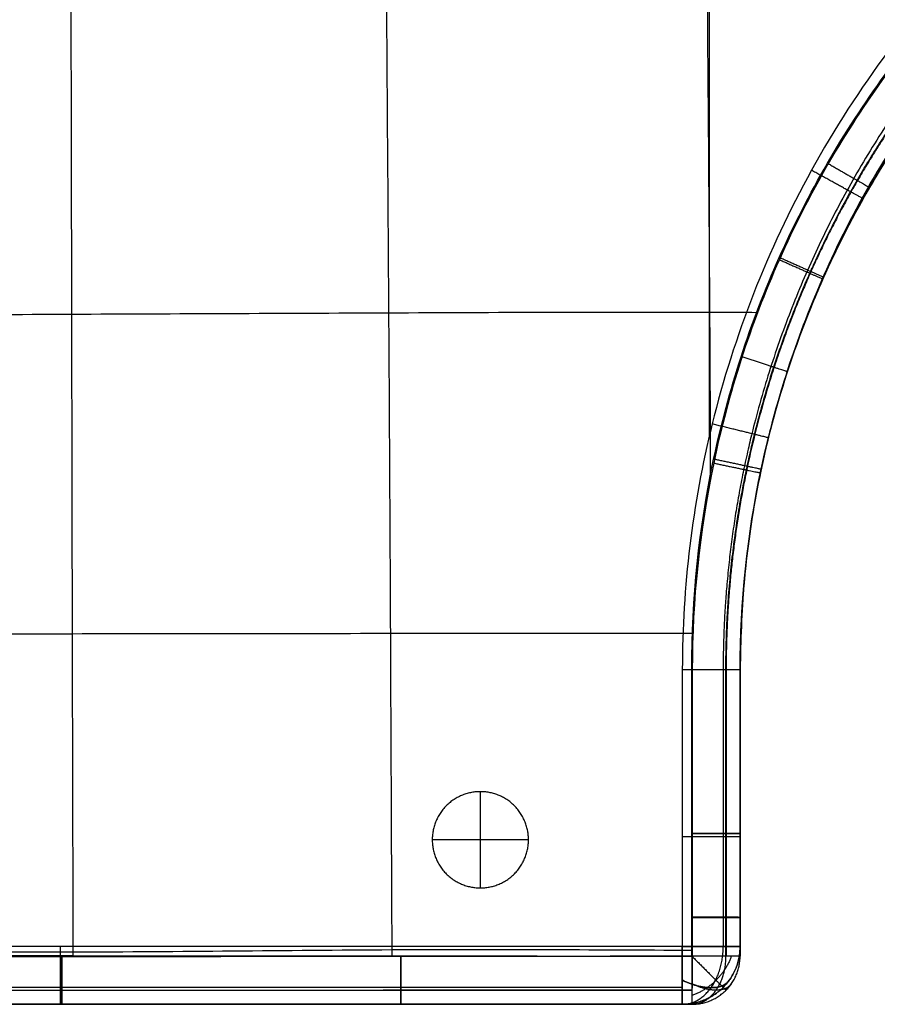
# Model space of a CAD drawing. Header units: millimetres. Extents: x 2731 to 5731, y -9408 to -7904.
# Tile 5 of 64: x 3177 to 3622, y -9408 to -8896. Entities that reach past the tile are written whole.
import ezdxf

# ---------------------------------------------------------------- set-up
doc = ezdxf.new("R2010")
doc.units = ezdxf.units.MM
doc.layers.add('COMPO3', color=7, linetype='Continuous', true_color=0x000000)

msp = doc.modelspace()

# ---------------------------------------------------------------- linework, layer by layer
at = {"layer": 'COMPO3'}
for p, q in [((3607.17, -9002.76, -374.66), (3607.17, -9002.76, -492.12)), ((3564.99, -9114.96, -374.68), (3564.99, -9114.96, -492.15)), ((3550.72, -9233.54, -374.76), (3550.72, -9233.54, -492.23)), ((3415.81, -9347.06, -722.54), (3415.81, -9297.06, -722.54)), ((3415.81, -9347.06, -767.54), (3415.81, -9297.06, -767.54)), ((3550.72, -9318.81, -374.82), (3550.72, -9318.81, -492.29)), ((3440.81, -9322.06, -722.54), (3390.81, -9322.06, -722.54)), ((3440.81, -9322.06, -767.54), (3390.81, -9322.06, -767.54)), ((3550.72, -9362.36, -374.86), (3550.72, -9362.36, -492.33)), ((3520.72, -9377.54, -518.93), (2874.72, -9377.54, -518.93)), ((3520.72, -9377.54, -722.28), (2874.72, -9377.54, -722.28)), ((3198.48, -9407.54, -374.61), (3198.48, -9407.54, -492.07)), ((3374.47, -9407.54, -374.73), (3374.47, -9407.54, -492.19))]:
    msp.add_line(p, q, dxfattribs=at)
for points, knots in [([(3201.93, -8052.19, -347.71), (3201.93, -8053.05, -347.69), (3201.98, -8109.86, -346.83), (3202.05, -8219.58, -345.39), (3202.31, -8386.41, -343.99), (3202.51, -8551.6, -343.26), (3202.8, -8717.53, -343.14), (3203.08, -8883.42, -343.57), (3203.45, -9048.63, -344.5), (3203.74, -9215.55, -345.89), (3204.04, -9325.3, -347.1), (3204.19, -9381.99, -347.78), (3204.19, -9382.82, -347.79)], [3793.551845, 3793.551845, 3793.551845, 3793.551845, 3796.112041, 3961.852613, 4127.593184, 4293.333755, 4459.074326, 4624.814897, 4790.555468, 4956.296039, 5122.03661, 5124.512507, 5124.512507, 5124.512507, 5124.512507]), ([(3367.54, -8052.19, -347.71), (3367.54, -8053.63, -347.69), (3367.33, -8113.44, -346.78), (3367.06, -8220.06, -345.35), (3366.5, -8384.43, -343.96), (3366.08, -8550, -343.42), (3366.22, -8716.47, -343.69), (3366.9, -8882.66, -344.57), (3368.21, -9047.63, -345.69), (3369.09, -9216.13, -346.73), (3369.54, -9324.19, -347.45), (3369.82, -9381.53, -347.89), (3369.83, -9382.72, -347.9)], [3792.029765, 3792.029765, 3792.029765, 3792.029765, 3796.112041, 3961.852613, 4127.593184, 4293.333755, 4459.074326, 4624.814897, 4790.555468, 4956.296039, 5122.03661, 5125.559298, 5125.559298, 5125.559298, 5125.559298]), ([(3533.47, -8052.25, -347.78), (3533.46, -8054.02, -347.76), (3533.25, -8116.72, -346.97), (3533.1, -8220.91, -345.82), (3532.8, -8382.86, -344.76), (3532.49, -8548.54, -344.6), (3532.81, -8715.6, -345.32), (3533.52, -8882.52, -346.61), (3534.8, -9020.81, -347.55), (3535.17, -9106.01, -347.81), (3535.26, -9135.04, -347.87)], [3791.32162, 3791.32162, 3791.32162, 3791.32162, 3796.112041, 3961.852613, 4127.593184, 4293.333755, 4459.074326, 4624.814897, 4790.555468, 4876.829471, 4876.829471, 4876.829471, 4876.829471]), ([(3201.93, -8052.9, -518.8), (3201.93, -8053.53, -518.79), (3201.98, -8110.09, -517.93), (3202.05, -8219.58, -516.5), (3202.31, -8386.41, -515.1), (3202.51, -8551.6, -514.37), (3202.8, -8717.53, -514.25), (3203.08, -8883.42, -514.68), (3203.45, -9048.63, -515.61), (3203.74, -9215.55, -517), (3204.04, -9325.12, -518.21), (3204.19, -9381.62, -518.89), (3204.19, -9382.27, -518.89)], [3794.25363, 3794.25363, 3794.25363, 3794.25363, 3796.112041, 3961.852613, 4127.593184, 4293.333755, 4459.074326, 4624.814897, 4790.555468, 4956.296039, 5122.03661, 5123.96244, 5123.96244, 5123.96244, 5123.96244]), ([(3367.54, -8052.9, -518.81), (3367.54, -8054.1, -518.8), (3367.33, -8113.65, -517.89), (3367.06, -8220.06, -516.46), (3366.5, -8384.43, -515.07), (3366.08, -8550, -514.53), (3366.22, -8716.47, -514.8), (3366.9, -8882.66, -515.68), (3368.21, -9047.63, -516.8), (3369.09, -9216.13, -517.84), (3369.54, -9324.07, -518.56), (3369.82, -9381.29, -519), (3369.82, -9382.37, -519.01)], [3792.702194, 3792.702194, 3792.702194, 3792.702194, 3796.112041, 3961.852613, 4127.593184, 4293.333755, 4459.074326, 4624.814897, 4790.555468, 4956.296039, 5122.03661, 5125.207549, 5125.207549, 5125.207549, 5125.207549]), ([(3533.47, -8052.84, -518.88), (3533.46, -8054.41, -518.86), (3533.25, -8116.89, -518.08), (3533.1, -8220.91, -516.93), (3532.8, -8382.86, -515.87), (3532.49, -8548.54, -515.71), (3532.81, -8715.6, -516.44), (3533.52, -8882.52, -517.72), (3534.8, -9020.09, -518.65), (3535.16, -9104.52, -518.91), (3535.26, -9132.82, -518.98)], [3791.849102, 3791.849102, 3791.849102, 3791.849102, 3796.112041, 3961.852613, 4127.593184, 4293.333755, 4459.074326, 4624.814897, 4790.555468, 4874.631162, 4874.631162, 4874.631162, 4874.631162]), ([(4049.79, -8693.52, -518.93), (4006.97, -8694.4, -518.93), (3917.07, -8707.24, -518.93), (3787.21, -8761.13, -518.93), (3670.96, -8851.35, -518.93), (3583.07, -8969.37, -518.93), (3531.74, -9100.37, -518.93), (3520.72, -9190.61, -518.93), (3520.72, -9233.54, -518.93)], [0.33436, 0.33436, 0.33436, 0.33436, 128.818731, 270.791327, 418.519785, 566.241664, 708.197268, 836.995345, 836.995345, 836.995345, 836.995345]), ([(4049.79, -8693.52, -722.28), (4006.97, -8694.4, -722.28), (3917.07, -8707.24, -722.28), (3787.21, -8761.13, -722.28), (3670.96, -8851.35, -722.28), (3583.07, -8969.37, -722.28), (3531.74, -9100.37, -722.28), (3520.72, -9190.61, -722.28), (3520.72, -9233.54, -722.28)], [0.33436, 0.33436, 0.33436, 0.33436, 128.818731, 270.791327, 418.519785, 566.241664, 708.197268, 836.995345, 836.995345, 836.995345, 836.995345]), ([(3525.57, -9233.52, -519.05), (3525.55, -9196.85, -519.02), (3531.3, -9141.79, -518.97), (3550.34, -9070.73, -518.96), (3576.72, -9002.05, -518.94), (3622.91, -8922.21, -518.93), (3697.01, -8840.09, -518.98), (3771.63, -8786.01, -519.01), (3837.16, -8752.73, -519.05), (3903.56, -8727.33, -519.09), (3973.18, -8712.16, -519.11), (4025.64, -8708.76, -519.13), (4043.87, -8708.53, -519.14), (4048.9, -8708.47, -519.14), (4053.93, -8708.49, -519.15), (4058.95, -8708.49, -519.15), (4098.5, -8708.5, -519.16), (4138.04, -8708.51, -519.17), (4177.58, -8708.53, -519.19), (4182.71, -8708.53, -519.19), (4187.85, -8708.53, -519.19), (4192.98, -8708.53, -519.19), (4195.23, -8708.53, -519.19), (4197.47, -8708.53, -519.19), (4199.72, -8708.53, -519.19)], [0.004344, 0.004344, 0.004344, 0.004344, 109.991459, 165.148667, 220.328751, 330.284579, 440.229838, 550.222449, 605.112369, 660.358849, 763.143205, 817.829427, 817.829427, 817.829427, 832.911531, 832.911531, 832.911531, 951.534399, 951.534399, 951.534399, 966.941285, 966.941285, 966.941285, 973.672529, 973.672529, 973.672529, 973.672529]), ([(4199.73, -8708.55, -348.08), (4197.49, -8708.56, -348.08), (4195.25, -8708.56, -348.08), (4193, -8708.56, -348.08), (4187.87, -8708.56, -348.08), (4182.73, -8708.56, -348.08), (4177.6, -8708.56, -348.08), (4138.05, -8708.57, -348.06), (4098.51, -8708.58, -348.05), (4058.97, -8708.6, -348.04), (4053.95, -8708.6, -348.04), (4048.92, -8708.58, -348.03), (4043.89, -8708.65, -348.03), (4025.99, -8708.89, -348.02), (3973.88, -8712.25, -348), (3886.3, -8731.24, -347.97), (3787.08, -8775.24, -347.91), (3697.32, -8840.41, -347.87), (3635.69, -8908.8, -347.84), (3595.5, -8970.58, -347.83), (3561.82, -9036.65, -347.85), (3533.49, -9124.47, -347.86), (3525.91, -9197.57, -347.91), (3525.88, -9233.57, -347.94)], [24.994719, 24.994719, 24.994719, 24.994719, 31.725976, 31.725976, 31.725976, 47.132861, 47.132861, 47.132861, 165.755729, 165.755729, 165.755729, 180.837834, 180.837834, 180.837834, 234.546678, 337.318829, 448.445631, 558.437349, 668.383522, 723.250397, 779.322749, 890.641932, 998.662915, 998.662915, 998.662915, 998.662915]), ([(4199.72, -8733.54, -433.65), (4197.48, -8733.54, -433.65), (4195.24, -8733.54, -433.65), (4187.86, -8733.54, -433.65), (4182.72, -8733.54, -433.65), (4172.52, -8733.54, -433.65), (4167.45, -8733.54, -433.65), (4152.39, -8733.54, -433.65), (4142.41, -8733.54, -433.65), (4122.58, -8733.54, -433.65), (4112.74, -8733.54, -433.65), (4093.14, -8733.54, -433.65), (4083.38, -8733.54, -433.65), (4068.73, -8733.54, -433.65), (4063.85, -8733.54, -433.65), (4054.05, -8733.54, -433.65), (4049.13, -8733.52, -433.65), (4024.31, -8733.85, -433.65), (4004.59, -8735.28, -433.65), (3944.94, -8743.21, -433.65), (3905.87, -8753.29, -433.65), (3831.17, -8782.56, -433.65), (3795.97, -8801.46, -433.65), (3730.56, -8847.42, -433.65), (3700.73, -8874.23, -433.65), (3648.16, -8934.34, -433.64), (3625.57, -8967.39, -433.65), (3588.67, -9038.31, -433.65), (3574.49, -9076.03, -433.65), (3555.52, -9153.75, -433.64), (3550.72, -9193.62, -433.65), (3550.72, -9233.54, -433.65)], [7598.975496, 7598.975496, 7598.975496, 7598.975496, 7605.698658, 7605.698658, 7621.091915, 7621.091915, 7636.288655, 7636.288655, 7666.210775, 7666.210775, 7695.701401, 7695.701401, 7724.965723, 7724.965723, 7739.598469, 7739.598469, 7754.340237, 7754.340237, 7813.987342, 7813.987342, 7934.680821, 7934.680821, 8054.410953, 8054.410953, 8174.234232, 8174.234232, 8293.693282, 8293.693282, 8413.766765, 8413.766765, 8533.398163, 8533.398163, 8533.398163, 8533.398163]), ([(4199.72, -8733.54, -374.91), (4197.48, -8733.54, -374.9), (4195.24, -8733.54, -374.9), (4193, -8733.54, -374.9), (4187.86, -8733.54, -374.9), (4182.72, -8733.54, -374.9), (4177.59, -8733.54, -374.9), (4138.05, -8733.54, -374.88), (4098.5, -8733.54, -374.87), (4058.96, -8733.54, -374.86), (4053.86, -8733.54, -374.86), (4048.95, -8733.52, -374.85), (4044.21, -8733.59, -374.85), (4027.16, -8733.81, -374.85), (3977.52, -8737, -374.82), (3894.09, -8755.05, -374.79), (3799.55, -8796.92, -374.73), (3714, -8858.98, -374.69), (3655.26, -8924.12, -374.65), (3616.96, -8982.98, -374.65), (3584.88, -9045.93, -374.67), (3557.91, -9129.62, -374.68), (3550.73, -9199.25, -374.73), (3550.72, -9233.54, -374.76)], [24.994719, 24.994719, 24.994719, 24.994719, 31.725976, 31.725976, 31.725976, 47.132861, 47.132861, 47.132861, 165.755729, 165.755729, 165.755729, 180.837834, 180.837834, 180.837834, 234.546678, 337.318829, 448.445631, 558.437349, 668.383522, 723.250397, 779.322749, 890.641932, 998.662915, 998.662915, 998.662915, 998.662915]), ([(3550.72, -9233.54, -492.23), (3550.73, -9198.63, -492.2), (3556.24, -9146.19, -492.15), (3574.39, -9078.56, -492.14), (3599.51, -9013.18, -492.12), (3643.48, -8937.18, -492.11), (3714, -8858.98, -492.16), (3785.02, -8807.46, -492.19), (3847.39, -8775.75, -492.23), (3910.61, -8751.54, -492.26), (3976.89, -8737.07, -492.29), (4026.85, -8733.81, -492.31), (4044.21, -8733.59, -492.32), (4048.95, -8733.52, -492.32), (4053.86, -8733.54, -492.33), (4058.96, -8733.54, -492.33), (4098.5, -8733.54, -492.34), (4138.05, -8733.54, -492.35), (4177.59, -8733.54, -492.37), (4182.72, -8733.54, -492.37), (4187.86, -8733.54, -492.37), (4193, -8733.54, -492.37), (4195.24, -8733.54, -492.37), (4197.48, -8733.54, -492.37), (4199.72, -8733.54, -492.37)], [0.004344, 0.004344, 0.004344, 0.004344, 109.991459, 165.148667, 220.328751, 330.284579, 440.229838, 550.222449, 605.112369, 660.358849, 763.143205, 817.829427, 817.829427, 817.829427, 832.911531, 832.911531, 832.911531, 951.534399, 951.534399, 951.534399, 966.941285, 966.941285, 966.941285, 973.672529, 973.672529, 973.672529, 973.672529]), ([(2869.35, -9049.4, -347.7), (2871.64, -9049.4, -347.66), (2936.4, -9049.32, -346.62), (3041.35, -9049.75, -345.1), (3202.87, -9048.87, -344.21), (3367.79, -9048.26, -345.53), (3487.46, -9047.66, -347.11), (3551.53, -9047.95, -347.77), (3559.86, -9048, -347.85)], [-2414.119532, -2414.119532, -2414.119532, -2414.119532, -2408.082032, -2242.203735, -2076.325438, -1910.44714, -1744.568843, -1719.773147, -1719.773147, -1719.773147, -1719.773147]), ([(2870.1, -9049.4, -518.79), (2872.14, -9049.4, -518.76), (2936.6, -9049.32, -517.73), (3041.35, -9049.75, -516.21), (3202.87, -9048.87, -515.32), (3367.79, -9048.26, -516.64), (3487.29, -9047.66, -518.22), (3551.18, -9047.95, -518.87), (3559.34, -9048, -518.95)], [-2413.463452, -2413.463452, -2413.463452, -2413.463452, -2408.082032, -2242.203735, -2076.325438, -1910.44714, -1744.568843, -1720.292371, -1720.292371, -1720.292371, -1720.292371]), ([(2869.49, -9215.78, -347.84), (2871.44, -9215.78, -347.82), (2933.46, -9215.66, -347.18), (3038.86, -9215.54, -346.25), (3203.74, -9214.86, -345.71), (3365.72, -9214.77, -346.64), (3473.75, -9214.74, -347.55), (3526.23, -9214.68, -347.92)], [-2413.461739, -2413.461739, -2413.461739, -2413.461739, -2408.082032, -2242.203735, -2076.325438, -1910.44714, -1753.781846, -1753.781846, -1753.781846, -1753.781846]), ([(2869.96, -9215.78, -518.94), (2871.76, -9215.78, -518.92), (2933.6, -9215.66, -518.29), (3038.86, -9215.54, -517.36), (3203.74, -9214.86, -516.82), (3365.61, -9214.77, -517.74), (3473.53, -9214.74, -518.66), (3525.9, -9214.68, -519.03)], [-2413.022331, -2413.022331, -2413.022331, -2413.022331, -2408.082032, -2242.203735, -2076.325438, -1910.44714, -1754.112655, -1754.112655, -1754.112655, -1754.112655]), ([(3525.69, -9382.51, -519.18), (3525.68, -9375.79, -519.17), (3525.68, -9369.06, -519.16), (3525.67, -9362.33, -519.15), (3525.66, -9347.82, -519.13), (3525.65, -9333.31, -519.12), (3525.64, -9318.79, -519.11), (3525.62, -9290.38, -519.09), (3525.59, -9261.95, -519.08), (3525.57, -9233.52, -519.05)], [25.021526, 25.021526, 25.021526, 25.021526, 45.207981, 45.207981, 45.207981, 88.753378, 88.753378, 88.753378, 174.021589, 174.021589, 174.021589, 174.021589]), ([(3525.88, -9233.57, -347.94), (3525.86, -9261.98, -347.97), (3525.83, -9290.4, -347.98), (3525.81, -9318.83, -348), (3525.8, -9333.35, -348.01), (3525.78, -9347.86, -348.02), (3525.77, -9362.38, -348.04), (3525.76, -9369.11, -348.05), (3525.76, -9375.84, -348.06), (3525.75, -9382.58, -348.07)], [0.004294, 0.004294, 0.004294, 0.004294, 85.272504, 85.272504, 85.272504, 128.817901, 128.817901, 128.817901, 149.004334, 149.004334, 149.004334, 149.004334]), ([(3550.72, -9233.54, -374.76), (3550.72, -9261.97, -374.79), (3550.72, -9290.39, -374.8), (3550.72, -9318.81, -374.82), (3550.72, -9333.33, -374.83), (3550.72, -9347.85, -374.85), (3550.72, -9362.36, -374.86), (3550.72, -9369.09, -374.87), (3550.72, -9375.81, -374.88), (3550.72, -9382.54, -374.89)], [0.004294, 0.004294, 0.004294, 0.004294, 85.272504, 85.272504, 85.272504, 128.817901, 128.817901, 128.817901, 149.004334, 149.004334, 149.004334, 149.004334]), ([(3550.72, -9382.54, -492.35), (3550.72, -9375.81, -492.35), (3550.72, -9369.09, -492.34), (3550.72, -9362.36, -492.33), (3550.72, -9347.85, -492.31), (3550.72, -9333.33, -492.3), (3550.72, -9318.81, -492.29), (3550.72, -9290.39, -492.27), (3550.72, -9261.97, -492.26), (3550.72, -9233.54, -492.23)], [25.021526, 25.021526, 25.021526, 25.021526, 45.207981, 45.207981, 45.207981, 88.753378, 88.753378, 88.753378, 174.021589, 174.021589, 174.021589, 174.021589]), ([(3550.72, -9233.54, -433.65), (3550.72, -9261.97, -433.66), (3550.72, -9290.39, -433.65), (3550.72, -9333.33, -433.65), (3550.72, -9347.84, -433.64), (3550.72, -9369.09, -433.65), (3550.72, -9375.81, -433.65), (3550.72, -9382.54, -433.66)], [3251.738872, 3251.738872, 3251.738872, 3251.738872, 3341.055378, 3341.055378, 3386.669779, 3386.669779, 3407.809686, 3407.809686, 3407.809686, 3407.809686]), ([(2869.68, -9380.52, -348.05), (2870.89, -9380.5, -348.05), (2929.93, -9379.68, -347.93), (3036.36, -9379.42, -347.81), (3204.82, -9380.97, -347.72), (3366.16, -9378.66, -347.87), (3473.76, -9379.13, -347.99), (3525.76, -9379.43, -348.06)], [-2411.530999, -2411.530999, -2411.530999, -2411.530999, -2408.082032, -2242.203735, -2076.325438, -1910.44714, -1754.667299, -1754.667299, -1754.667299, -1754.667299]), ([(3525.75, -9382.58, -348.07), (3475.33, -9382.62, -348), (3424.91, -9382.67, -347.95), (3374.49, -9382.72, -347.91), (3315.83, -9382.77, -347.85), (3257.16, -9382.82, -347.8), (3198.48, -9382.82, -347.79), (3139.64, -9382.83, -347.78), (3080.82, -9382.8, -347.82), (3021.99, -9382.76, -347.87), (2993.15, -9382.73, -347.89), (2964.3, -9382.7, -347.92), (2935.45, -9382.67, -347.95), (2920.65, -9382.65, -347.97), (2905.85, -9382.63, -347.99), (2891.05, -9382.61, -348.02), (2883.93, -9382.6, -348.03), (2876.81, -9382.59, -348.04), (2869.69, -9382.58, -348.05)], [24.987565, 24.987565, 24.987565, 24.987565, 176.240511, 176.240511, 176.240511, 352.231829, 352.231829, 352.231829, 528.702175, 528.702175, 528.702175, 615.226414, 615.226414, 615.226414, 659.622512, 659.622512, 659.622512, 680.982791, 680.982791, 680.982791, 680.982791]), ([(2869.77, -9380.52, -519.16), (2870.95, -9380.5, -519.16), (2929.96, -9379.68, -519.04), (3036.36, -9379.42, -518.92), (3204.82, -9380.97, -518.83), (3366.14, -9378.66, -518.98), (3473.72, -9379.13, -519.1), (3525.69, -9379.42, -519.17)], [-2411.445965, -2411.445965, -2411.445965, -2411.445965, -2408.082032, -2242.203735, -2076.325438, -1910.44714, -1754.735049, -1754.735049, -1754.735049, -1754.735049]), ([(2869.77, -9382.5, -519.16), (2876.89, -9382.49, -519.15), (2884.01, -9382.48, -519.14), (2891.13, -9382.47, -519.13), (2905.92, -9382.45, -519.1), (2920.72, -9382.44, -519.08), (2935.51, -9382.42, -519.06), (2964.35, -9382.39, -519.03), (2993.19, -9382.36, -519), (3022.03, -9382.33, -518.98), (3080.85, -9382.28, -518.93), (3139.67, -9382.26, -518.89), (3198.48, -9382.27, -518.89), (3257.12, -9382.27, -518.9), (3315.78, -9382.32, -518.96), (3374.45, -9382.37, -519.01), (3424.87, -9382.42, -519.06), (3475.28, -9382.47, -519.11), (3525.69, -9382.51, -519.18)], [25.016756, 25.016756, 25.016756, 25.016756, 46.377041, 46.377041, 46.377041, 90.77314, 90.77314, 90.77314, 177.29738, 177.29738, 177.29738, 353.767727, 353.767727, 353.767727, 529.759046, 529.759046, 529.759046, 681.011935, 681.011935, 681.011935, 681.011935]), ([(3525.72, -9407.54, -374.89), (3475.3, -9407.54, -374.82), (3424.89, -9407.54, -374.77), (3374.47, -9407.54, -374.73), (3315.81, -9407.54, -374.67), (3257.14, -9407.54, -374.62), (3198.48, -9407.54, -374.61), (3139.65, -9407.54, -374.6), (3080.83, -9407.54, -374.64), (3022.01, -9407.54, -374.69), (2993.17, -9407.54, -374.71), (2964.33, -9407.54, -374.74), (2935.48, -9407.54, -374.78), (2920.68, -9407.54, -374.79), (2905.89, -9407.54, -374.81), (2891.09, -9407.54, -374.84), (2883.96, -9407.54, -374.85), (2876.84, -9407.54, -374.86), (2869.73, -9407.54, -374.87)], [24.987565, 24.987565, 24.987565, 24.987565, 176.240511, 176.240511, 176.240511, 352.231829, 352.231829, 352.231829, 528.702175, 528.702175, 528.702175, 615.226414, 615.226414, 615.226414, 659.622512, 659.622512, 659.622512, 680.982791, 680.982791, 680.982791, 680.982791]), ([(2869.73, -9407.54, -492.34), (2876.84, -9407.54, -492.33), (2883.96, -9407.54, -492.32), (2891.09, -9407.54, -492.31), (2905.89, -9407.54, -492.28), (2920.68, -9407.54, -492.26), (2935.48, -9407.54, -492.24), (2964.33, -9407.54, -492.21), (2993.17, -9407.54, -492.18), (3022.01, -9407.54, -492.16), (3080.83, -9407.54, -492.11), (3139.65, -9407.54, -492.07), (3198.48, -9407.54, -492.07), (3257.14, -9407.54, -492.08), (3315.81, -9407.54, -492.14), (3374.47, -9407.54, -492.19), (3424.89, -9407.54, -492.24), (3475.3, -9407.54, -492.29), (3525.72, -9407.54, -492.35)], [25.016756, 25.016756, 25.016756, 25.016756, 46.377041, 46.377041, 46.377041, 90.77314, 90.77314, 90.77314, 177.29738, 177.29738, 177.29738, 353.767727, 353.767727, 353.767727, 529.759046, 529.759046, 529.759046, 681.011935, 681.011935, 681.011935, 681.011935]), ([(3525.72, -9407.54, -433.66), (3475.3, -9407.54, -433.64), (3424.89, -9407.54, -433.65), (3315.81, -9407.54, -433.65), (3257.14, -9407.54, -433.64), (3139.65, -9407.54, -433.64), (3080.83, -9407.54, -433.65), (2993.17, -9407.54, -433.65), (2964.33, -9407.54, -433.65), (2928.14, -9407.54, -433.65), (2920.8, -9407.54, -433.65), (2906, -9407.54, -433.65), (2898.54, -9407.54, -433.65), (2883.97, -9407.54, -433.65), (2876.85, -9407.54, -433.65), (2869.73, -9407.54, -433.66)], [3459.002441, 3459.002441, 3459.002441, 3459.002441, 3610.255288, 3610.255288, 3786.246802, 3786.246802, 3962.716809, 3962.716809, 4049.241065, 4049.241065, 4071.267973, 4071.267973, 4093.63716, 4093.63716, 4114.99763, 4114.99763, 4114.99763, 4114.99763])]:
    msp.add_open_spline(points, degree=3, knots=knots, dxfattribs=at)
for points in [[(3534.72, -8057.54, -518.93), (3534.72, -8584.9, -518.93), (3534.72, -9112.25, -518.93)], [(3534.72, -8057.54, -722.28), (3534.72, -8584.9, -722.28), (3534.72, -9112.25, -722.28)], [(3520.72, -9233.54, -518.93), (3520.72, -9305.54, -518.93), (3520.72, -9377.54, -518.93)], [(3520.72, -9233.54, -722.28), (3520.72, -9305.54, -722.28), (3520.72, -9377.54, -722.28)], [(3541.94, -9233.54, -528.96), (3541.94, -9305.54, -528.96), (3541.94, -9377.54, -528.96)], [(3541.94, -9233.54, -712.25), (3541.94, -9305.54, -712.25), (3541.94, -9377.54, -712.25)], [(3550.72, -9233.54, -553.18), (3550.72, -9233.54, -620.61), (3550.72, -9233.54, -688.03)], [(3550.72, -9233.54, -553.18), (3550.72, -9305.54, -553.18), (3550.72, -9377.54, -553.18)], [(3550.72, -9233.54, -688.03), (3550.72, -9305.54, -688.03), (3550.72, -9377.54, -688.03)], [(3550.72, -9233.54, -620.61), (3550.72, -9305.54, -620.61), (3550.72, -9377.54, -620.61)], [(3415.81, -9297.06, -722.54), (3415.81, -9297.06, -745.04), (3415.81, -9297.06, -767.54)], [(3550.72, -9320.54, -553.18), (3550.72, -9320.54, -620.61), (3550.72, -9320.54, -688.03)], [(3390.81, -9322.06, -722.54), (3390.81, -9322.06, -745.04), (3390.81, -9322.06, -767.54)], [(3440.81, -9322.06, -722.54), (3440.81, -9322.06, -745.04), (3440.81, -9322.06, -767.54)], [(3415.81, -9347.06, -722.54), (3415.81, -9347.06, -745.04), (3415.81, -9347.06, -767.54)], [(3550.72, -9377.54, -688.03), (3550.72, -9377.54, -620.61), (3550.72, -9377.54, -553.18)], [(3550.72, -9382.54, -374.89), (3550.72, -9382.54, -433.62), (3550.72, -9382.54, -492.35)], [(3520.72, -9398.76, -528.96), (3197.72, -9398.76, -528.96), (2874.72, -9398.76, -528.96)], [(3520.72, -9398.76, -712.25), (3197.72, -9398.76, -712.25), (2874.72, -9398.76, -712.25)], [(3541.94, -9398.76, -688.03), (3541.94, -9398.76, -620.61), (3541.94, -9398.76, -553.18)], [(3543.4, -9400.22, -374.89), (3543.4, -9400.22, -433.62), (3543.4, -9400.22, -492.35)], [(3520.72, -9407.54, -553.18), (3197.72, -9407.54, -553.18), (2874.72, -9407.54, -553.18)], [(3520.72, -9407.54, -688.03), (3197.72, -9407.54, -688.03), (2874.72, -9407.54, -688.03)], [(3520.72, -9407.54, -620.61), (3197.72, -9407.54, -620.61), (2874.72, -9407.54, -620.61)], [(3197.72, -9407.54, -553.18), (3197.72, -9407.54, -620.61), (3197.72, -9407.54, -688.03)], [(3520.72, -9407.54, -688.03), (3520.72, -9407.54, -620.61), (3520.72, -9407.54, -553.18)], [(3525.72, -9407.54, -374.89), (3525.72, -9407.54, -433.62), (3525.72, -9407.54, -492.35)]]:
    msp.add_open_spline(points, degree=2, dxfattribs=at)
for points, weights, degree, knots in [([(4050.23, -8714.72, -528.96), (4009.12, -8715.57, -528.96), (3922.8, -8727.9, -528.96), (3798.02, -8779.67, -528.96), (3686.29, -8866.38, -528.96), (3601.83, -8979.81, -528.96), (3552.51, -9105.67, -528.96), (3541.93, -9192.33, -528.96), (3541.94, -9233.54, -528.96)], [0.853553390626, 0.853553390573, 0.853553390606, 0.853553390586, 0.853553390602, 0.853553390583, 0.853553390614, 0.853553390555, 0.853553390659], 3, [0.33436, 0.33436, 0.33436, 0.33436, 128.818731, 270.791327, 418.519785, 566.241664, 708.197268, 836.995345, 836.995345, 836.995345, 836.995345]), ([(4050.23, -8714.72, -712.25), (4009.12, -8715.57, -712.25), (3922.8, -8727.9, -712.25), (3798.02, -8779.67, -712.25), (3686.29, -8866.38, -712.25), (3601.83, -8979.81, -712.25), (3552.51, -9105.67, -712.25), (3541.93, -9192.33, -712.25), (3541.94, -9233.54, -712.25)], [0.853553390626, 0.853553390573, 0.853553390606, 0.853553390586, 0.853553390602, 0.853553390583, 0.853553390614, 0.853553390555, 0.853553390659], 3, [0.33436, 0.33436, 0.33436, 0.33436, 128.818731, 270.791327, 418.519785, 566.241664, 708.197268, 836.995345, 836.995345, 836.995345, 836.995345]), ([(3543.35, -9233.53, -511.25), (3543.34, -9198.09, -511.23), (3548.92, -9144.89, -511.2), (3567.33, -9076.25, -511.19), (3592.83, -9009.91, -511.18), (3637.44, -8932.79, -511.17), (3709.01, -8853.45, -511.21), (3781.08, -8801.18, -511.23), (3844.38, -8769.01, -511.25), (3908.53, -8744.45, -511.27), (3975.8, -8729.77, -511.29), (4026.49, -8726.47, -511.3), (4044.1, -8726.24, -511.31), (4048.93, -8726.18, -511.31), (4053.88, -8726.2, -511.31), (4058.96, -8726.2, -511.31), (4098.5, -8726.21, -511.32), (4138.04, -8726.21, -511.33), (4177.58, -8726.22, -511.34), (4182.72, -8726.22, -511.34), (4187.85, -8726.22, -511.34), (4192.99, -8726.22, -511.34), (4195.23, -8726.22, -511.34), (4197.47, -8726.22, -511.34), (4199.72, -8726.22, -511.34)], [0.852479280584, 0.852277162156, 0.852030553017, 0.851852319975, 0.851737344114, 0.851735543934, 0.851953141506, 0.852261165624, 0.852500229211, 0.852746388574, 0.852954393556, 0.853094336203, 0.853138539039, 0.853151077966, 0.853162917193, 0.853174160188, 0.853264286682, 0.853348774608, 0.853426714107, 0.853436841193, 0.853446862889, 0.85345678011, 0.853461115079, 0.853465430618, 0.853469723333], 3, [0.004344, 0.004344, 0.004344, 0.004344, 109.991459, 165.148667, 220.328751, 330.284579, 440.229838, 550.222449, 605.112369, 660.358849, 763.143205, 817.829427, 817.829427, 817.829427, 832.911531, 832.911531, 832.911531, 951.534399, 951.534399, 951.534399, 966.941285, 966.941285, 966.941285, 973.672529, 973.672529, 973.672529, 973.672529]), ([(4199.73, -8726.22, -355.94), (4197.49, -8726.23, -355.94), (4195.24, -8726.23, -355.94), (4193, -8726.23, -355.94), (4187.87, -8726.23, -355.94), (4182.73, -8726.23, -355.94), (4177.59, -8726.23, -355.94), (4138.05, -8726.23, -355.93), (4098.51, -8726.24, -355.93), (4058.97, -8726.24, -355.91), (4053.89, -8726.24, -355.91), (4048.95, -8726.22, -355.91), (4044.12, -8726.29, -355.91), (4026.82, -8726.51, -355.9), (3976.46, -8729.75, -355.89), (3891.83, -8748.08, -355.87), (3795.92, -8790.57, -355.83), (3709.14, -8853.54, -355.81), (3649.54, -8919.64, -355.79), (3610.69, -8979.36, -355.78), (3578.14, -9043.22, -355.8), (3550.77, -9128.13, -355.8), (3543.47, -9198.78, -355.83), (3543.46, -9233.56, -355.85)], [0.853637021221, 0.853641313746, 0.853645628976, 0.853649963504, 0.853659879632, 0.853669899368, 0.853680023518, 0.853757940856, 0.853842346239, 0.853932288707, 0.853943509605, 0.853955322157, 0.853967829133, 0.854012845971, 0.854145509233, 0.854417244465, 0.854783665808, 0.855139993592, 0.855325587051, 0.855356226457, 0.855316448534, 0.855137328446, 0.854823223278, 0.854623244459], 3, [24.994719, 24.994719, 24.994719, 24.994719, 31.725976, 31.725976, 31.725976, 47.132861, 47.132861, 47.132861, 165.755729, 165.755729, 165.755729, 180.837834, 180.837834, 180.837834, 234.546678, 337.318829, 448.445631, 558.437349, 668.383522, 723.250397, 779.322749, 890.641932, 998.662915, 998.662915, 998.662915, 998.662915]), ([(3543.39, -9382.52, -511.33), (3543.39, -9375.79, -511.32), (3543.38, -9369.07, -511.32), (3543.38, -9362.34, -511.31), (3543.38, -9347.83, -511.3), (3543.38, -9333.31, -511.29), (3543.37, -9318.8, -511.29), (3543.36, -9290.37, -511.28), (3543.36, -9261.95, -511.27), (3543.35, -9233.53, -511.25)], [0.853332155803, 0.853291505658, 0.853250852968, 0.853210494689, 0.853123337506, 0.853036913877, 0.85295204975, 0.852785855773, 0.852625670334, 0.852479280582], 3, [25.021526, 25.021526, 25.021526, 25.021526, 45.207981, 45.207981, 45.207981, 88.753378, 88.753378, 88.753378, 174.021589, 174.021589, 174.021589, 174.021589]), ([(3543.46, -9233.56, -355.85), (3543.45, -9261.98, -355.87), (3543.44, -9290.4, -355.88), (3543.43, -9318.82, -355.89), (3543.43, -9333.34, -355.9), (3543.42, -9347.86, -355.9), (3543.42, -9362.38, -355.91), (3543.41, -9369.11, -355.92), (3543.41, -9375.83, -355.93), (3543.41, -9382.56, -355.93)], [0.85462324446, 0.854478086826, 0.854318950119, 0.854153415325, 0.854068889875, 0.853982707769, 0.853895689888, 0.853855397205, 0.853814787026, 0.853774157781], 3, [0.004294, 0.004294, 0.004294, 0.004294, 85.272504, 85.272504, 85.272504, 128.817901, 128.817901, 128.817901, 149.004334, 149.004334, 149.004334, 149.004334]), ([(3415.81, -9347.06, -722.54), (3390.81, -9347.06, -722.54), (3390.81, -9322.06, -722.54), (3390.81, -9297.06, -722.54), (3415.81, -9297.06, -722.54), (3440.81, -9297.06, -722.54), (3440.81, -9322.06, -722.54), (3440.81, -9347.06, -722.54), (3415.81, -9347.06, -722.54)], [1, 0.707106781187, 1, 0.707106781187, 1, 0.707106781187, 1, 0.707106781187, 1], 2, [-157.079633, -157.079633, -157.079633, -117.809725, -117.809725, -78.539816, -78.539816, -39.269908, -39.269908, 0, 0, 0]), ([(3415.81, -9347.06, -767.54), (3390.81, -9347.06, -767.54), (3390.81, -9322.06, -767.54), (3390.81, -9297.06, -767.54), (3415.81, -9297.06, -767.54), (3440.81, -9297.06, -767.54), (3440.81, -9322.06, -767.54), (3440.81, -9347.06, -767.54), (3415.81, -9347.06, -767.54)], [1, 0.707106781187, 1, 0.707106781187, 1, 0.707106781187, 1, 0.707106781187, 1], 2, [-157.079633, -157.079633, -157.079633, -117.809725, -117.809725, -78.539816, -78.539816, -39.269908, -39.269908, 0, 0, 0]), ([(3415.81, -9347.06, -745.04), (3390.81, -9347.06, -745.04), (3390.81, -9322.06, -745.04), (3390.81, -9297.06, -745.04), (3415.81, -9297.06, -745.04), (3440.81, -9297.06, -745.04), (3440.81, -9322.06, -745.04), (3440.81, -9347.06, -745.04), (3415.81, -9347.06, -745.04)], [1, 0.707106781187, 1, 0.707106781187, 1, 0.707106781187, 1, 0.707106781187, 1], 2, [-157.079633, -157.079633, -157.079633, -117.809725, -117.809725, -78.539816, -78.539816, -39.269908, -39.269908, 0, 0, 0]), ([(3520.72, -9407.54, -553.18), (3529.41, -9407.54, -543.26), (3535.61, -9398.92, -536.19), (3541.94, -9390.11, -528.96), (3541.94, -9377.54, -528.96)], [0.850917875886, 0.788636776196, 0.853553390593, 0.787291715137, 0.853553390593], 2, [65.600114, 65.600114, 65.600114, 88.914607, 88.914607, 112.712171, 112.712171, 112.712171]), ([(3520.72, -9407.54, -688.03), (3529.41, -9407.54, -697.95), (3535.61, -9398.92, -705.02), (3541.94, -9390.11, -712.25), (3541.94, -9377.54, -712.25)], [0.850917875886, 0.788636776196, 0.853553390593, 0.787291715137, 0.853553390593], 2, [65.600114, 65.600114, 65.600114, 88.914607, 88.914607, 112.712171, 112.712171, 112.712171]), ([(3525.73, -9407.54, -492.35), (3533.05, -9407.54, -500.22), (3538.23, -9400.21, -505.78), (3543.4, -9392.88, -511.34), (3543.39, -9382.52, -511.33)], [0.996845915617, 0.922276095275, 1, 0.922343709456, 0.996716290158], 2, [54.659825, 54.659825, 54.659825, 74.303597, 74.303597, 93.930281, 93.930281, 93.930281]), ([(3546.14, -9382.56, -359.41), (3543.85, -9389.44, -355.94), (3538.23, -9395.05, -355.94), (3532.62, -9400.67, -355.94), (3525.74, -9402.96, -359.41)], [0.971549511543, 0.939423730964, 1, 0.939423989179, 0.971549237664], 2, [23.943855, 23.943855, 23.943855, 39.269627, 39.269627, 54.595333, 54.595333, 54.595333]), ([(3525.75, -9382.58, -348.07), (3533.07, -9389.89, -348.09), (3538.23, -9395.05, -355.94), (3543.4, -9400.22, -363.79), (3543.4, -9400.22, -374.89)], [0.996881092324, 0.922614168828, 1, 0.922611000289, 0.996887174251], 2, [54.694183, 54.694183, 54.694183, 74.295974, 74.295974, 93.898567, 93.898567, 93.898567]), ([(3546.15, -9396.95, -492.36), (3543.86, -9400.2, -499.75), (3538.23, -9400.21, -505.78), (3532.59, -9400.21, -511.82), (3525.7, -9396.96, -514.27)], [0.971606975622, 0.939245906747, 1, 0.93924266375, 0.971610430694], 2, [23.906333, 23.906333, 23.906333, 39.266363, 39.266363, 54.627213, 54.627213, 54.627213]), ([(3525.74, -9400.23, -355.93), (3475.34, -9400.25, -355.88), (3424.92, -9400.27, -355.86), (3374.48, -9400.28, -355.83), (3315.85, -9400.3, -355.8), (3257.16, -9400.32, -355.75), (3198.48, -9400.32, -355.75), (3139.65, -9400.32, -355.75), (3080.8, -9400.31, -355.78), (3021.99, -9400.3, -355.8), (2993.15, -9400.29, -355.82), (2964.3, -9400.28, -355.83), (2935.46, -9400.27, -355.86), (2920.66, -9400.26, -355.87), (2905.86, -9400.25, -355.88), (2891.06, -9400.25, -355.9), (2883.94, -9400.24, -355.91), (2876.82, -9400.24, -355.92), (2869.7, -9400.23, -355.92)], [0.85377825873, 0.854082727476, 0.854462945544, 0.854787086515, 0.855165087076, 0.855470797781, 0.855521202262, 0.855571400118, 0.855383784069, 0.855045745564, 0.854879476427, 0.854672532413, 0.854433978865, 0.85431172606, 0.854181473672, 0.854045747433, 0.853980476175, 0.853913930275, 0.853846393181], 3, [24.987565, 24.987565, 24.987565, 24.987565, 176.240511, 176.240511, 176.240511, 352.231829, 352.231829, 352.231829, 528.702175, 528.702175, 528.702175, 615.226414, 615.226414, 615.226414, 659.622512, 659.622512, 659.622512, 680.982791, 680.982791, 680.982791, 680.982791]), ([(2869.76, -9400.21, -511.32), (2876.87, -9400.2, -511.31), (2883.99, -9400.2, -511.31), (2891.11, -9400.2, -511.3), (2905.91, -9400.19, -511.28), (2920.71, -9400.18, -511.27), (2935.5, -9400.18, -511.26), (2964.35, -9400.17, -511.23), (2993.19, -9400.16, -511.22), (3022.02, -9400.15, -511.2), (3080.87, -9400.13, -511.17), (3139.66, -9400.12, -511.14), (3198.48, -9400.12, -511.14), (3257.12, -9400.13, -511.15), (3315.76, -9400.14, -511.19), (3374.45, -9400.16, -511.23), (3424.85, -9400.18, -511.25), (3475.27, -9400.2, -511.28), (3525.7, -9400.21, -511.33)], [0.853259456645, 0.853191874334, 0.853125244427, 0.853059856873, 0.852923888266, 0.852793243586, 0.852670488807, 0.852430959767, 0.852222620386, 0.852055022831, 0.851714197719, 0.85152453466, 0.851575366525, 0.851626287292, 0.8519351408, 0.852315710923, 0.852642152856, 0.8530235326, 0.853328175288], 3, [25.016756, 25.016756, 25.016756, 25.016756, 46.377041, 46.377041, 46.377041, 90.77314, 90.77314, 90.77314, 177.29738, 177.29738, 177.29738, 353.767727, 353.767727, 353.767727, 529.759046, 529.759046, 529.759046, 681.011935, 681.011935, 681.011935, 681.011935])]:
    msp.add_rational_spline(points, weights, degree=degree, knots=knots, dxfattribs=at)
for points, weights in [([(4050.41, -8723.51, -688.03), (3550.72, -8733.86, -688.03), (3550.72, -9233.54, -688.03)], [0.999738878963, 0.707237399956, 1]), ([(4050.41, -8723.51, -553.18), (3550.72, -8733.86, -553.18), (3550.72, -9233.54, -553.18)], [0.999738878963, 0.707237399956, 1]), ([(4050.41, -8723.51, -620.61), (3550.72, -8733.86, -620.61), (3550.72, -9233.54, -620.61)], [0.999738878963, 0.707237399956, 1]), ([(3596.54, -8970.72, -347.83), (3617.96, -8983.11, -348.1), (3617.96, -8983.11, -374.65)], [1, 0.710694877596, 1]), ([(3614.08, -8988.67, -553.18), (3614.08, -8988.67, -518.93), (3587.81, -8974.18, -518.93)], [1, 0.707106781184, 1]), ([(3614.08, -8988.67, -688.03), (3614.08, -8988.67, -722.28), (3587.81, -8974.18, -722.28)], [1, 0.707106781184, 1]), ([(3594.11, -9029.81, -492.13), (3594.11, -9029.81, -519.22), (3571.05, -9019.52, -518.95)], [1, 0.703550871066, 1]), ([(3571.11, -9020.63, -347.84), (3593.73, -9030.67, -348.11), (3593.73, -9030.67, -374.66)], [1, 0.71063496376, 1]), ([(3575.26, -9078.84, -492.14), (3575.26, -9078.84, -519.22), (3551.26, -9071.03, -518.96)], [1, 0.703720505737, 1]), ([(3565.36, -9113.17, -553.18), (3565.36, -9113.17, -518.93), (3536.23, -9106, -518.93)], [1, 0.707106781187, 1]), ([(3565.36, -9113.17, -688.03), (3565.36, -9113.17, -722.28), (3536.23, -9106, -722.28)], [1, 0.707106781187, 1]), ([(3561.66, -9129.56, -492.15), (3561.66, -9129.55, -519.21), (3536.99, -9124.3, -518.97)], [1, 0.70399760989, 1]), ([(3537.01, -9126.34, -347.87), (3561.27, -9131.4, -348.1), (3561.27, -9131.39, -374.69)], [1, 0.710182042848, 1]), ([(3520.72, -9233.54, -518.93), (3550.72, -9233.54, -518.93), (3550.72, -9233.54, -553.18)], [1, 0.707106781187, 1]), ([(3520.72, -9233.54, -722.28), (3550.72, -9233.54, -722.28), (3550.72, -9233.54, -688.03)], [1, 0.707106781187, 1]), ([(3525.57, -9233.52, -519.05), (3550.72, -9233.52, -519.21), (3550.72, -9233.54, -492.23)], [1, 0.704958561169, 1]), ([(3525.88, -9233.57, -347.94), (3550.72, -9233.57, -348.1), (3550.72, -9233.54, -374.76)], [1, 0.709246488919, 1]), ([(3550.72, -9320.54, -553.18), (3550.72, -9320.54, -518.93), (3520.72, -9320.54, -518.93)], [1, 0.707106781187, 1]), ([(3550.72, -9320.54, -688.03), (3550.72, -9320.54, -722.28), (3520.72, -9320.54, -722.28)], [1, 0.707106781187, 1]), ([(3550.72, -9318.81, -492.29), (3550.72, -9318.79, -519.2), (3525.64, -9318.79, -519.11)], [1, 0.705904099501, 1]), ([(3525.81, -9318.83, -348), (3550.72, -9318.83, -348.09), (3550.72, -9318.81, -374.82)], [1, 0.708306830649, 1]), ([(3550.72, -9362.36, -492.33), (3550.72, -9362.33, -519.2), (3525.67, -9362.33, -519.15)], [1, 0.706420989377, 1]), ([(3525.77, -9362.38, -348.04), (3550.72, -9362.38, -348.09), (3550.72, -9362.36, -374.86)], [1, 0.707791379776, 1]), ([(3197.72, -9407.54, -553.18), (3197.72, -9407.54, -518.93), (3197.72, -9377.54, -518.93)], [1, 0.707106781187, 1]), ([(3197.72, -9407.54, -688.03), (3197.72, -9407.54, -722.28), (3197.72, -9377.54, -722.28)], [1, 0.707106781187, 1]), ([(3550.72, -9377.54, -553.18), (3550.72, -9407.54, -553.18), (3520.72, -9407.54, -553.18)], [1, 0.707106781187, 1]), ([(3520.72, -9407.54, -688.03), (3550.72, -9407.54, -688.03), (3550.72, -9377.54, -688.03)], [1, 0.707106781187, 1]), ([(3520.72, -9407.54, -553.18), (3520.72, -9407.54, -518.93), (3520.72, -9377.54, -518.93)], [1, 0.707106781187, 1]), ([(3520.72, -9377.54, -722.28), (3520.72, -9407.54, -722.28), (3520.72, -9407.54, -688.03)], [1, 0.707106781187, 1]), ([(3520.72, -9377.54, -518.93), (3550.72, -9377.54, -518.93), (3550.72, -9377.54, -553.18)], [1, 0.707106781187, 1]), ([(3550.72, -9377.54, -688.03), (3550.72, -9377.54, -722.28), (3520.72, -9377.54, -722.28)], [1, 0.707106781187, 1]), ([(3550.72, -9377.54, -620.61), (3550.72, -9407.54, -620.61), (3520.72, -9407.54, -620.61)], [1, 0.707106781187, 1]), ([(3198.48, -9407.54, -492.07), (3198.48, -9407.54, -519.2), (3198.48, -9382.27, -518.89)], [1, 0.70315073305, 1]), ([(3198.48, -9382.82, -347.79), (3198.48, -9407.54, -348.09), (3198.48, -9407.54, -374.61)], [1, 0.711042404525, 1]), ([(3374.47, -9407.54, -492.19), (3374.45, -9407.54, -519.2), (3374.45, -9382.37, -519.01)], [1, 0.704631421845, 1]), ([(3374.49, -9382.72, -347.91), (3374.49, -9407.54, -348.09), (3374.47, -9407.54, -374.73)], [1, 0.709574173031, 1]), ([(3525.69, -9382.51, -519.18), (3525.69, -9407.54, -519.21), (3525.72, -9407.54, -492.35)], [1, 0.706656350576, 1]), ([(3550.72, -9382.54, -492.35), (3550.72, -9382.51, -519.21), (3525.69, -9382.51, -519.18)], [1, 0.706664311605, 1]), ([(3525.72, -9407.54, -374.89), (3550.73, -9407.54, -374.89), (3550.72, -9382.54, -374.89)], [1, 0.707061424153, 1]), ([(3525.72, -9407.54, -492.35), (3550.73, -9407.54, -492.35), (3550.72, -9382.54, -492.35)], [1, 0.707061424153, 1]), ([(3525.72, -9407.54, -433.62), (3550.73, -9407.54, -433.62), (3550.72, -9382.54, -433.62)], [1, 0.707061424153, 1]), ([(3525.75, -9382.58, -348.07), (3525.75, -9407.54, -348.1), (3525.72, -9407.54, -374.89)], [1, 0.707556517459, 1]), ([(3550.72, -9382.54, -374.89), (3550.72, -9382.57, -348.1), (3525.75, -9382.58, -348.07)], [1, 0.707548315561, 1]), ([(3520.73, -9395.05, -525.36), (3538.9, -9403.66, -532.43), (3545.09, -9395.05, -553.18)], [0.938666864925, 0.768439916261, 0.938666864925]), ([(3545.09, -9395.05, -688.03), (3538.9, -9403.66, -708.78), (3520.73, -9395.05, -715.85)], [0.938666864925, 0.768439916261, 0.938666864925])]:
    msp.add_rational_spline(points, weights, degree=2, dxfattribs=at)

doc.saveas('drawing.dxf')
